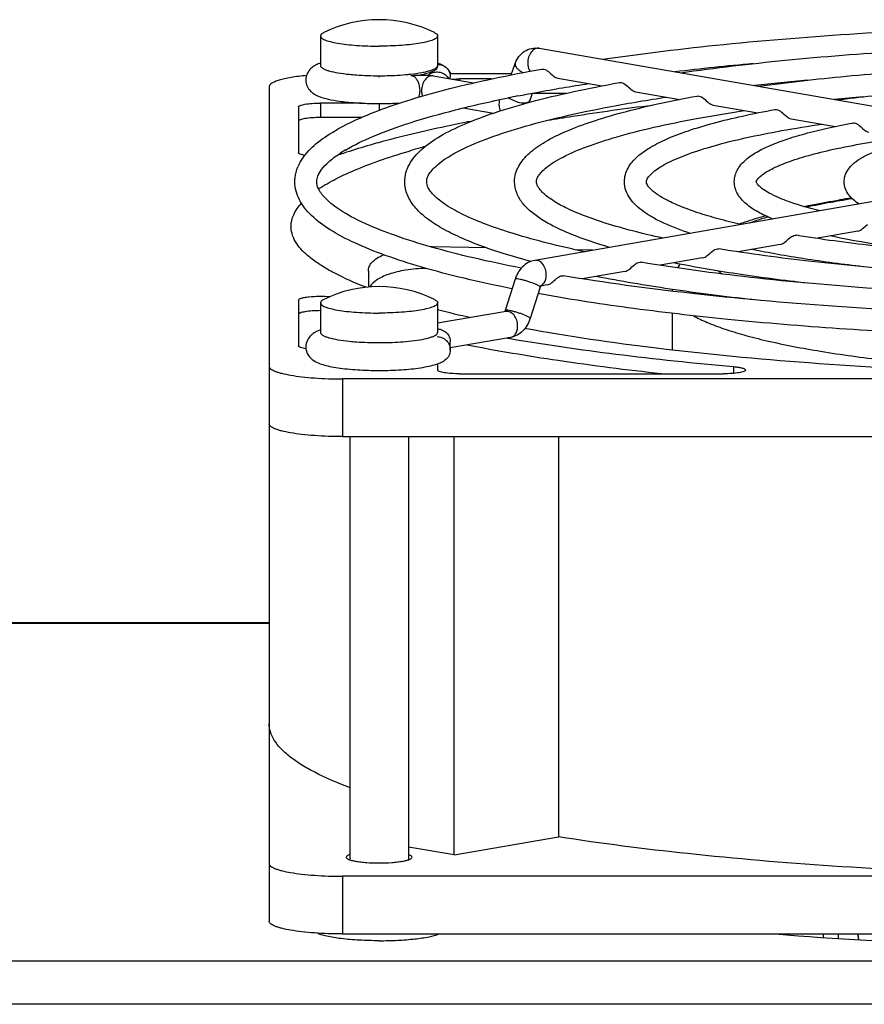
# Model space of a CAD drawing. Extents: x -1622 to 1181, y 8 to 1633.
# Tile 33 of 81: x -817 to -759, y 993 to 1060. Entities that reach past the tile are written whole.
import ezdxf

# ---------------------------------------------------------------- set-up
doc = ezdxf.new("R2010")
doc.units = 0
doc.header["$LTSCALE"] = 65.395
doc.layers.get('0').update_dxf_attribs({"linetype": 'CONTINUOUS'})
doc.layers.add('3_ALL_AXES', color=7, linetype='CONTINUOUS')

msp = doc.modelspace()

# ---------------------------------------------------------------- linework, layer by layer
at = {"color": 7, "linetype": 'CONTINUOUS'}
for p, q in [((-781.561, 1058.02), (-744.084, 1051.512)), ((-783.482, 1056.198), (-783.203, 1056.98)), ((-792.522, 1056.042), (-792.496, 1056.042)), ((-788.805, 1056.126), (-786.045, 1055.647)), ((-783.456, 1056.27), (-787.664, 1056.27)), ((-787.635, 1055.923), (-787.635, 1056.057)), ((-799.995, 1055.401), (-799.995, 1032.361)), ((-784.815, 1055.922), (-786.995, 1055.922)), ((-780.285, 1055.971), (-777.278, 1055.449)), ((-782.186, 1054.475), (-782.016, 1054.951)), ((-779.731, 1054.937), (-782.021, 1054.937)), ((-774.982, 1055.05), (-771.969, 1054.527)), ((-797.995, 1054.012), (-797.995, 1050.883)), ((-793.697, 1054.273), (-796.495, 1054.273)), ((-769.678, 1054.129), (-766.651, 1053.604)), ((-786.748, 1053.942), (-784.692, 1053.585)), ((-793.685, 1053.288), (-796.495, 1053.288)), ((-764.375, 1053.208), (-761.335, 1052.681)), ((-744.392, 1050.038), (-781.869, 1043.531)), ((-798.502, 1045.757), (-798.504, 1045.851)), ((-759.809, 1045.534), (-762.684, 1045.035)), ((-765.112, 1044.613), (-767.993, 1044.113)), ((-785.136, 1044.379), (-788.854, 1044.46)), ((-777.898, 1044.22), (-779.002, 1044.244)), ((-770.416, 1043.692), (-773.302, 1043.191)), ((-793.227, 1042.798), (-793.227, 1041.706)), ((-775.719, 1042.772), (-778.625, 1042.267)), ((-783.213, 1042.238), (-783.891, 1040.103)), ((-781.497, 1041.693), (-782.176, 1039.558)), ((-781.022, 1041.851), (-781.462, 1041.774)), ((-772.495, 1041.419), (-772.495, 1041.426)), ((-772.495, 1041.419), (-772.495, 1041.426)), ((-797.995, 1040.818), (-797.995, 1037.689)), ((-783.828, 1040.039), (-788.495, 1039.229)), ((-783.52, 1038.266), (-787.635, 1037.551)), ((-787.635, 1037.417), (-787.635, 1037.957)), ((-783.758, 1038.224), (-783.538, 1038.186)), ((-788.495, 1036.466), (-788.495, 1036.04)), ((-684.995, 1035.432), (-794.995, 1035.432)), ((-786.995, 1035.779), (-768.978, 1035.779)), ((-794.995, 1031.493), (-684.995, 1031.493)), ((-787.372, 1002.911), (-787.372, 1031.493)), ((-780.247, 1031.493), (-780.247, 1004.148)), ((-799.995, 1011.875), (-799.995, 998.385)), ((-787.372, 1002.911), (-780.247, 1004.148)), ((-787.372, 1002.911), (-790.495, 1003.454)), ((-684.995, 1001.456), (-794.995, 1001.456)), ((-794.995, 997.517), (-684.995, 997.517))]:
    msp.add_line(p, q, dxfattribs=at)
at = {"color": 9, "linetype": 'CONTINUOUS'}
for p, q in [((-788.495, 1056.838), (-788.495, 1056.838)), ((-790.499, 1056.236), (-790.471, 1056.239)), ((-786.995, 1055.922), (-786.995, 1055.812)), ((-796.495, 1054.273), (-796.495, 1053.288)), ((-792.495, 1054.242), (-792.495, 1053.77)), ((-788.854, 1044.46), (-788.854, 1044.425)), ((-788.495, 1038.605), (-788.495, 1038.605)), ((-768.294, 1036.271), (-768.294, 1035.808)), ((-794.995, 1035.432), (-794.995, 1031.493)), ((-799.995, 1018.713), (-866.342, 1018.713)), ((-794.995, 1001.456), (-794.995, 997.517)), ((-762.151, 997.269), (-762.151, 997.517)), ((-761.156, 997.517), (-761.156, 997.203)), ((-759.812, 997.517), (-759.77, 997.115)), ((-664.995, 995.664), (-863.995, 995.664)), ((-664.995, 992.709), (-863.995, 992.709))]:
    msp.add_line(p, q, dxfattribs=at)
at = {"color": 3, "linetype": 'CONTINUOUS'}
msp.add_line((-799.995, 1018.759), (-864.995, 1018.759), dxfattribs=at)
at = {"color": 6, "linetype": 'CONTINUOUS'}
msp.add_line((-759.759, 997.114), (-759.801, 997.517), dxfattribs=at)
at = {"color": 7, "linetype": 'CONTINUOUS'}
for centre, radius, start, end in [((-795.528, 1054.316), 2.861, 110.92055, 111.2922), ((-795.47, 1054.162), 3.026, 109.84068, 110.91347), ((-788.801, 1055.619), 1.396, 49.70679, 54.08444), ((-788.54, 1056.013), 0.895, 164.59449, 168.87604), ((-788.537, 1055.497), 0.906, 114.38525, 132.07631), ((-783.947, 1055.103), 1.87, 335.16236, 340.36245), ((-775.171, 999.263), 53.942, 105.23023, 106.24898), ((-781.86, 1011.464), 41.49, 108.05597, 108.6976), ((-749.059, 974.863), 73.783, 98.72217, 99.3647), ((-789.087, 1033.844), 10.619, 88.74362, 89.43052), ((-768.601, 1041.231), 3.932, 148.58426, 153.05895), ((-781.049, 1041.551), 0.47, 158.25421, 162.38323), ((-769.019, 1041.419), 3.477, 177.82834, 179.88476), ((-769.793, 1113.141), 75.332, 255.61365, 257.40081), ((-795.406, 1035.756), 3.21, 109.85745, 110.50472)]:
    msp.add_arc(centre, radius, start, end, dxfattribs=at)
at = {"color": 9, "linetype": 'CONTINUOUS'}
for centre, radius, start, end in [((-794.97, 1059.783), 3.438, 253.26885, 254.06731), ((-791.936, 1070.62), 14.455, 275.81805, 276.37174), ((-783.028, 1054.21), 1.282, 166.78413, 179.92976), ((-782.36, 1054.537), 0.184, 334.45088, 340.37769), ((-749.351, 979.137), 69.448, 98.97675, 99.6937), ((-781.639, 1042.199), 0.449, 285.63518, 295.12146), ((-794.976, 1041.527), 3.414, 253.26714, 253.962), ((-790.045, 1041.632), 3.523, 285.58108, 286.70608)]:
    msp.add_arc(centre, radius, start, end, dxfattribs=at)
at = {"color": 7, "linetype": 'CONTINUOUS'}
for points, knots in [([(-783.203, 1056.98), (-783.143, 1057.147), (-782.976, 1057.466), (-782.587, 1057.837), (-782.092, 1058.045), (-781.733, 1058.049), (-781.561, 1058.02)], [0, 0, 0, 0, 0.253073, 0.50266, 0.75135, 1, 1, 1, 1]), ([(-796.567, 1056.982), (-796.669, 1056.942), (-796.876, 1056.848), (-797.176, 1056.636), (-797.427, 1056.303), (-797.495, 1056.007), (-797.495, 1055.854)], [0, 0, 0, 0, 0.210901, 0.437734, 0.703841, 1, 1, 1, 1]), ([(-788.495, 1056.838), (-788.496, 1056.739), (-788.575, 1056.593), (-788.736, 1056.481), (-788.939, 1056.383), (-789.257, 1056.277), (-789.534, 1056.218), (-789.69, 1056.19)], [0, 0, 0, 0, 0.204895, 0.303174, 0.410404, 0.670724, 1, 1, 1, 1]), ([(-788.491, 1056.924), (-788.448, 1056.923), (-788.277, 1056.907), (-788.112, 1056.84), (-788.007, 1056.767)], [0, 0, 0, 0, 0.252329, 1, 1, 1, 1]), ([(-788.007, 1056.767), (-788.044, 1056.793), (-788.193, 1056.886), (-788.355, 1056.957), (-788.478, 1057.002)], [0, 0, 0, 0, 0.253894, 1, 1, 1, 1]), ([(-788.007, 1056.767), (-787.894, 1056.689), (-787.703, 1056.475), (-787.635, 1056.195), (-787.635, 1056.057)], [0, 0, 0, 0, 0.499295, 1, 1, 1, 1]), ([(-797.447, 1056.158), (-797.8, 1056.124), (-798.3, 1056.062), (-798.921, 1055.943), (-799.29, 1055.851), (-799.589, 1055.749), (-799.833, 1055.637), (-799.995, 1055.497), (-799.995, 1055.401)], [0, 0, 0, 0, 0.389039, 0.552925, 0.692939, 0.807312, 0.895322, 1, 1, 1, 1]), ([(-790.324, 1056.155), (-790.067, 1056.185), (-789.558, 1056.202), (-789.05, 1056.169), (-788.805, 1056.126)], [0, 0, 0, 0, 0.511248, 1, 1, 1, 1]), ([(-788.911, 1056.322), (-788.809, 1056.368), (-788.586, 1056.423), (-788.247, 1056.379), (-787.947, 1056.216), (-787.8, 1056.041), (-787.746, 1055.944)], [0, 0, 0, 0, 0.250636, 0.501436, 0.751413, 1, 1, 1, 1]), ([(-787.583, 1056.27), (-787.602, 1056.313), (-787.683, 1056.468), (-787.801, 1056.602), (-787.898, 1056.684)], [0, 0, 0, 0, 0.269729, 1, 1, 1, 1]), ([(-781.386, 1056.596), (-781.352, 1056.603), (-781.184, 1056.603), (-781.034, 1056.507), (-780.934, 1056.426)], [0, 0, 0, 0, 0.213442, 1, 1, 1, 1]), ([(-780.934, 1056.426), (-780.82, 1056.334), (-780.64, 1056.142), (-780.403, 1055.992), (-780.285, 1055.971)], [0, 0, 0, 0, 0.550937, 1, 1, 1, 1]), ([(-797.495, 1055.854), (-797.495, 1055.707), (-797.433, 1055.423), (-797.198, 1055.095), (-796.914, 1054.881), (-796.513, 1054.688), (-795.933, 1054.526), (-795.132, 1054.389), (-794.198, 1054.295), (-793.167, 1054.243), (-792.097, 1054.237), (-791.377, 1054.264), (-791.022, 1054.287)], [0, 0, 0, 0, 0.061774, 0.11778, 0.165723, 0.20968, 0.303766, 0.417393, 0.550707, 0.697842, 0.850603, 1, 1, 1, 1]), ([(-787.531, 1055.905), (-787.487, 1055.908), (-787.309, 1055.918), (-787.131, 1055.922), (-786.995, 1055.922)], [0, 0, 0, 0, 0.242921, 1, 1, 1, 1]), ([(-776.082, 1055.675), (-776.048, 1055.682), (-775.88, 1055.683), (-775.731, 1055.586), (-775.63, 1055.505)], [0, 0, 0, 0, 0.213425, 1, 1, 1, 1]), ([(-775.63, 1055.505), (-775.516, 1055.413), (-775.336, 1055.221), (-775.099, 1055.071), (-774.982, 1055.05)], [0, 0, 0, 0, 0.551086, 1, 1, 1, 1]), ([(-770.779, 1054.754), (-770.744, 1054.76), (-770.576, 1054.762), (-770.426, 1054.665), (-770.326, 1054.584)], [0, 0, 0, 0, 0.213398, 1, 1, 1, 1]), ([(-797.995, 1054.012), (-797.995, 1054.032), (-797.959, 1054.078), (-797.81, 1054.146), (-797.505, 1054.213), (-797.042, 1054.261), (-796.687, 1054.273), (-796.495, 1054.273)], [0, 0, 0, 0, 0.037515, 0.100697, 0.31646, 0.631079, 1, 1, 1, 1]), ([(-780.991, 1053.1), (-780.427, 1053.196), (-778.055, 1053.584), (-775.672, 1053.913), (-773.854, 1054.137)], [0, 0, 0, 0, 0.237959, 1, 1, 1, 1]), ([(-770.326, 1054.584), (-770.212, 1054.492), (-770.032, 1054.3), (-769.796, 1054.15), (-769.678, 1054.129)], [0, 0, 0, 0, 0.551289, 1, 1, 1, 1]), ([(-765.474, 1053.833), (-765.44, 1053.839), (-765.272, 1053.841), (-765.122, 1053.744), (-765.021, 1053.663)], [0, 0, 0, 0, 0.213364, 1, 1, 1, 1]), ([(-765.021, 1053.663), (-764.907, 1053.571), (-764.728, 1053.379), (-764.492, 1053.229), (-764.375, 1053.208)], [0, 0, 0, 0, 0.551581, 1, 1, 1, 1]), ([(-796.495, 1053.288), (-796.687, 1053.288), (-797.042, 1053.276), (-797.505, 1053.228), (-797.81, 1053.161), (-797.959, 1053.094), (-797.995, 1053.047), (-797.995, 1053.027)], [0, 0, 0, 0, 0.368921, 0.68354, 0.899303, 0.962485, 1, 1, 1, 1]), ([(-786.218, 1053.026), (-786.79, 1052.915), (-788.911, 1052.486), (-791.018, 1051.987), (-792.541, 1051.565)], [0, 0, 0, 0, 0.269365, 1, 1, 1, 1]), ([(-760.17, 1052.912), (-760.135, 1052.918), (-759.967, 1052.92), (-759.817, 1052.823), (-759.716, 1052.742)], [0, 0, 0, 0, 0.213145, 1, 1, 1, 1]), ([(-759.716, 1052.742), (-759.602, 1052.65), (-759.424, 1052.458), (-759.188, 1052.308), (-759.071, 1052.287)], [0, 0, 0, 0, 0.552039, 1, 1, 1, 1]), ([(-792.541, 1051.565), (-792.731, 1051.512), (-793.461, 1051.306), (-794.186, 1051.085), (-794.72, 1050.911)], [0, 0, 0, 0, 0.260118, 1, 1, 1, 1]), ([(-797.569, 1050.702), (-797.676, 1050.721), (-797.816, 1050.752), (-797.96, 1050.818), (-797.995, 1050.864), (-797.995, 1050.883)], [0, 0, 0, 0, 0.680926, 0.880569, 1, 1, 1, 1]), ([(-796.62, 1048.408), (-796.241, 1048.661), (-795.378, 1049.153), (-793.914, 1049.817), (-792.183, 1050.463), (-790.932, 1050.855), (-790.264, 1051.049)], [0, 0, 0, 0, 0.197983, 0.43049, 0.697932, 1, 1, 1, 1]), ([(-795.161, 1050.765), (-795.172, 1050.761), (-795.223, 1050.745), (-795.275, 1050.732), (-795.315, 1050.723)], [0, 0, 0, 0, 0.224285, 1, 1, 1, 1]), ([(-798.504, 1045.851), (-798.504, 1046.123), (-798.356, 1046.719), (-797.999, 1047.205), (-797.783, 1047.441)], [0, 0, 0, 0, 0.46012, 1, 1, 1, 1]), ([(-763.507, 1047.211), (-763.312, 1047.251), (-762.5, 1047.415), (-761.685, 1047.56), (-761.065, 1047.663)], [0, 0, 0, 0, 0.240368, 1, 1, 1, 1]), ([(-767.921, 1046.014), (-767.781, 1046.064), (-767.191, 1046.271), (-766.593, 1046.453), (-766.134, 1046.581)], [0, 0, 0, 0, 0.237942, 1, 1, 1, 1]), ([(-759.809, 1045.534), (-759.69, 1045.555), (-759.45, 1045.704), (-759.267, 1045.896), (-759.153, 1045.988)], [0, 0, 0, 0, 0.452187, 1, 1, 1, 1]), ([(-793.377, 1041.691), (-794.12, 1041.979), (-795.162, 1042.429), (-796.403, 1043.135), (-797.13, 1043.641), (-797.709, 1044.154), (-798.138, 1044.676), (-798.414, 1045.208), (-798.492, 1045.579), (-798.502, 1045.757)], [0, 0, 0, 0, 0.350171, 0.497373, 0.626602, 0.738946, 0.836307, 0.921777, 1, 1, 1, 1]), ([(-764.458, 1045.067), (-764.42, 1045.097), (-764.291, 1045.194), (-764.119, 1045.26), (-764.004, 1045.241)], [0, 0, 0, 0, 0.293995, 1, 1, 1, 1]), ([(-765.112, 1044.613), (-764.993, 1044.634), (-764.755, 1044.783), (-764.572, 1044.975), (-764.458, 1045.067)], [0, 0, 0, 0, 0.451785, 1, 1, 1, 1]), ([(-793.227, 1042.798), (-793.227, 1042.903), (-793.178, 1043.127), (-792.963, 1043.43), (-792.622, 1043.702), (-792.341, 1043.848), (-792.182, 1043.918)], [0, 0, 0, 0, 0.194792, 0.413069, 0.677309, 1, 1, 1, 1]), ([(-770.416, 1043.692), (-770.297, 1043.713), (-770.059, 1043.862), (-769.876, 1044.054), (-769.762, 1044.146)], [0, 0, 0, 0, 0.451522, 1, 1, 1, 1]), ([(-769.762, 1044.146), (-769.725, 1044.176), (-769.595, 1044.273), (-769.423, 1044.339), (-769.309, 1044.32)], [0, 0, 0, 0, 0.294089, 1, 1, 1, 1]), ([(-781.869, 1043.531), (-782.026, 1043.503), (-782.334, 1043.394), (-782.857, 1042.999), (-783.113, 1042.552), (-783.213, 1042.238)], [0, 0, 0, 0, 0.245394, 0.493171, 1, 1, 1, 1]), ([(-775.066, 1043.224), (-775.029, 1043.255), (-774.899, 1043.352), (-774.727, 1043.418), (-774.612, 1043.399)], [0, 0, 0, 0, 0.294158, 1, 1, 1, 1]), ([(-789.274, 1042.984), (-789.746, 1042.976), (-790.615, 1042.903), (-791.626, 1042.67), (-792.277, 1042.408), (-792.732, 1042.155), (-793.012, 1041.905), (-793.119, 1041.715)], [0, 0, 0, 0, 0.339884, 0.62467, 0.74225, 0.843088, 1, 1, 1, 1]), ([(-775.719, 1042.772), (-775.6, 1042.792), (-775.362, 1042.941), (-775.18, 1043.133), (-775.066, 1043.224)], [0, 0, 0, 0, 0.451337, 1, 1, 1, 1]), ([(-781.022, 1041.851), (-780.904, 1041.871), (-780.666, 1042.02), (-780.484, 1042.212), (-780.37, 1042.303)], [0, 0, 0, 0, 0.451199, 1, 1, 1, 1]), ([(-780.37, 1042.303), (-780.333, 1042.334), (-780.203, 1042.431), (-780.031, 1042.497), (-779.916, 1042.478)], [0, 0, 0, 0, 0.294211, 1, 1, 1, 1]), ([(-781.441, 1041.805), (-781.438, 1041.808), (-781.46, 1041.783), (-781.465, 1041.768), (-781.48, 1041.74), (-781.486, 1041.725)], [0, 0, 0, 0, 0.136441, 0.479405, 1, 1, 1, 1]), ([(-797.995, 1040.818), (-797.995, 1040.845), (-797.951, 1040.885), (-797.884, 1040.918), (-797.762, 1040.961), (-797.563, 1041.004), (-797.152, 1041.06), (-796.569, 1041.087), (-796.084, 1041.073), (-795.839, 1041.052)], [0, 0, 0, 0, 0.036509, 0.066674, 0.105749, 0.209621, 0.343323, 0.667303, 1, 1, 1, 1]), ([(-796.495, 1040.094), (-796.687, 1040.094), (-797.042, 1040.082), (-797.505, 1040.034), (-797.81, 1039.967), (-797.959, 1039.899), (-797.995, 1039.853), (-797.995, 1039.833)], [0, 0, 0, 0, 0.368893, 0.683536, 0.899305, 0.962483, 1, 1, 1, 1]), ([(-783.891, 1040.103), (-783.894, 1040.095), (-783.904, 1040.067), (-783.916, 1040.04), (-783.927, 1040.022)], [0, 0, 0, 0, 0.291029, 1, 1, 1, 1]), ([(-782.176, 1039.558), (-782.275, 1039.245), (-782.531, 1038.797), (-783.055, 1038.402), (-783.363, 1038.293), (-783.52, 1038.266)], [0, 0, 0, 0, 0.506843, 0.7546, 1, 1, 1, 1]), ([(-796.53, 1038.763), (-796.636, 1038.724), (-796.849, 1038.63), (-797.16, 1038.418), (-797.423, 1038.081), (-797.495, 1037.778), (-797.495, 1037.62)], [0, 0, 0, 0, 0.211899, 0.437623, 0.70301, 1, 1, 1, 1]), ([(-788.495, 1038.843), (-788.382, 1038.838), (-788.155, 1038.784), (-787.87, 1038.586), (-787.68, 1038.296), (-787.635, 1038.069), (-787.635, 1037.957)], [0, 0, 0, 0, 0.251754, 0.502456, 0.751694, 1, 1, 1, 1]), ([(-739.995, 1035.691), (-743.939, 1035.691), (-751.67, 1035.825), (-762.864, 1036.425), (-773.118, 1037.394), (-779.566, 1038.329), (-782.549, 1038.878)], [0, 0, 0, 0, 0.276952, 0.542819, 0.787022, 1, 1, 1, 1]), ([(-788.535, 1038.323), (-788.418, 1038.32), (-788.182, 1038.269), (-787.884, 1038.067), (-787.683, 1037.769), (-787.635, 1037.533), (-787.635, 1037.417)], [0, 0, 0, 0, 0.250163, 0.501273, 0.751601, 1, 1, 1, 1]), ([(-783.538, 1038.186), (-781.147, 1037.777), (-776.075, 1037.045), (-770.979, 1036.511), (-768.294, 1036.271)], [0, 0, 0, 0, 0.473651, 1, 1, 1, 1]), ([(-797.486, 1037.494), (-797.614, 1037.513), (-797.78, 1037.546), (-797.951, 1037.617), (-797.995, 1037.668), (-797.995, 1037.689)], [0, 0, 0, 0, 0.685827, 0.885632, 1, 1, 1, 1]), ([(-797.495, 1037.62), (-797.495, 1037.419), (-797.377, 1037.039), (-796.986, 1036.678), (-796.556, 1036.476), (-796.095, 1036.337), (-795.571, 1036.229), (-794.735, 1036.107), (-793.563, 1036.017), (-792.099, 1035.997), (-790.679, 1036.063), (-789.595, 1036.19), (-788.859, 1036.347), (-788.543, 1036.444), (-788.401, 1036.501)], [0, 0, 0, 0, 0.061625, 0.113538, 0.158609, 0.206111, 0.260353, 0.32215, 0.464505, 0.619633, 0.769962, 0.899268, 0.952966, 1, 1, 1, 1]), ([(-787.635, 1037.417), (-787.635, 1037.279), (-787.703, 1036.999), (-787.894, 1036.785), (-788.007, 1036.707)], [0, 0, 0, 0, 0.500705, 1, 1, 1, 1]), ([(-773.228, 1035.777), (-775.58, 1036.036), (-780.021, 1036.598), (-784.437, 1037.339), (-786.507, 1037.747)], [0, 0, 0, 0, 0.528681, 1, 1, 1, 1]), ([(-788.401, 1036.501), (-788.298, 1036.542), (-788.163, 1036.605), (-788.038, 1036.685), (-788.007, 1036.707)], [0, 0, 0, 0, 0.74584, 1, 1, 1, 1]), ([(-799.995, 1036.3), (-799.995, 1036.235), (-799.916, 1036.131), (-799.771, 1036.039), (-799.604, 1035.959), (-799.393, 1035.884), (-799.034, 1035.782), (-798.489, 1035.672), (-797.74, 1035.568), (-796.562, 1035.461), (-795.634, 1035.432), (-794.995, 1035.432)], [0, 0, 0, 0, 0.037498, 0.065434, 0.100814, 0.143847, 0.194419, 0.316804, 0.464173, 0.631343, 1, 1, 1, 1]), ([(-786.995, 1035.779), (-787.187, 1035.779), (-787.542, 1035.791), (-788.005, 1035.839), (-788.31, 1035.906), (-788.459, 1035.973), (-788.495, 1036.02), (-788.495, 1036.04)], [0, 0, 0, 0, 0.368921, 0.68354, 0.899303, 0.962485, 1, 1, 1, 1]), ([(-767.478, 1036.04), (-767.478, 1036.02), (-767.515, 1035.973), (-767.663, 1035.906), (-767.968, 1035.839), (-768.431, 1035.791), (-768.787, 1035.779), (-768.978, 1035.779)], [0, 0, 0, 0, 0.03752, 0.100686, 0.316461, 0.631087, 1, 1, 1, 1]), ([(-768.294, 1036.271), (-768.181, 1036.261), (-767.981, 1036.238), (-767.751, 1036.194), (-767.609, 1036.148), (-767.531, 1036.113), (-767.478, 1036.07), (-767.478, 1036.04)], [0, 0, 0, 0, 0.388626, 0.693407, 0.808298, 0.896524, 1, 1, 1, 1]), ([(-794.995, 1031.493), (-795.634, 1031.493), (-796.562, 1031.522), (-797.74, 1031.629), (-798.489, 1031.732), (-799.034, 1031.842), (-799.393, 1031.945), (-799.604, 1032.02), (-799.771, 1032.1), (-799.916, 1032.192), (-799.995, 1032.296), (-799.995, 1032.361)], [0, 0, 0, 0, 0.368657, 0.535827, 0.683196, 0.805581, 0.856153, 0.899186, 0.934566, 0.962502, 1, 1, 1, 1]), ([(-794.509, 1007.522), (-795.319, 1007.828), (-796.454, 1008.308), (-797.801, 1009.064), (-798.585, 1009.606), (-799.203, 1010.156), (-799.653, 1010.716), (-799.931, 1011.288), (-799.995, 1011.686), (-799.995, 1011.875)], [0, 0, 0, 0, 0.353893, 0.50178, 0.630919, 0.742492, 0.838584, 0.92267, 1, 1, 1, 1]), ([(-739.995, 1001.456), (-743.652, 1001.456), (-750.847, 1001.569), (-761.333, 1002.076), (-771.103, 1002.899), (-777.321, 1003.689), (-780.247, 1004.148)], [0, 0, 0, 0, 0.27169, 0.534506, 0.779904, 1, 1, 1, 1]), ([(-799.995, 1002.324), (-799.995, 1002.259), (-799.916, 1002.156), (-799.771, 1002.063), (-799.604, 1001.983), (-799.393, 1001.908), (-799.034, 1001.806), (-798.489, 1001.696), (-797.74, 1001.592), (-796.562, 1001.485), (-795.634, 1001.456), (-794.995, 1001.456)], [0, 0, 0, 0, 0.037498, 0.065434, 0.100814, 0.143847, 0.194419, 0.316804, 0.464173, 0.631343, 1, 1, 1, 1]), ([(-794.995, 997.517), (-795.634, 997.517), (-796.562, 997.546), (-797.74, 997.653), (-798.489, 997.757), (-799.034, 997.866), (-799.393, 997.969), (-799.604, 998.044), (-799.771, 998.124), (-799.916, 998.216), (-799.995, 998.32), (-799.995, 998.385)], [0, 0, 0, 0, 0.368657, 0.535827, 0.683196, 0.805581, 0.856153, 0.899186, 0.934566, 0.962502, 1, 1, 1, 1])]:
    msp.add_open_spline(points, degree=3, knots=knots, dxfattribs=at)
at = {"color": 9, "linetype": 'CONTINUOUS'}
for points, knots in [([(-781.561, 1058.02), (-781.656, 1058.036), (-781.876, 1057.996), (-782.135, 1057.763), (-782.308, 1057.423), (-782.351, 1057.157), (-782.351, 1057.022)], [0, 0, 0, 0, 0.204376, 0.441676, 0.714084, 1, 1, 1, 1]), ([(-796.495, 1056.838), (-796.495, 1056.763), (-796.368, 1056.652), (-796.177, 1056.563), (-796.038, 1056.515), (-795.959, 1056.491)], [0, 0, 0, 0, 0.341884, 0.628246, 1, 1, 1, 1]), ([(-790.332, 1056.254), (-790.076, 1056.283), (-789.714, 1056.332), (-789.266, 1056.426), (-789, 1056.497), (-788.786, 1056.575), (-788.61, 1056.661), (-788.496, 1056.767), (-788.495, 1056.838)], [0, 0, 0, 0, 0.389319, 0.552432, 0.691569, 0.805243, 0.893098, 1, 1, 1, 1]), ([(-783.203, 1056.98), (-783.213, 1056.95), (-783.22, 1056.859), (-783.143, 1056.707), (-783.049, 1056.614), (-782.991, 1056.566)], [0, 0, 0, 0, 0.190929, 0.540028, 1, 1, 1, 1]), ([(-782.351, 1057.022), (-782.351, 1056.968), (-782.338, 1056.766), (-782.269, 1056.564), (-782.179, 1056.447)], [0, 0, 0, 0, 0.270467, 1, 1, 1, 1]), ([(-795.913, 1056.478), (-795.713, 1056.42), (-795.25, 1056.326), (-794.782, 1056.266), (-794.52, 1056.239)], [0, 0, 0, 0, 0.442527, 1, 1, 1, 1]), ([(-794.52, 1056.239), (-794.362, 1056.223), (-793.689, 1056.165), (-793.013, 1056.144), (-792.495, 1056.144)], [0, 0, 0, 0, 0.234717, 1, 1, 1, 1]), ([(-792.495, 1056.144), (-792.322, 1056.144), (-791.655, 1056.151), (-790.989, 1056.187), (-790.499, 1056.236)], [0, 0, 0, 0, 0.260453, 1, 1, 1, 1]), ([(-790.324, 1056.155), (-790.288, 1056.159), (-790.208, 1056.152), (-790.072, 1056.082), (-789.934, 1055.931), (-789.772, 1055.614), (-789.722, 1055.327), (-789.722, 1055.131)], [0, 0, 0, 0, 0.085349, 0.179496, 0.347217, 0.548044, 1, 1, 1, 1]), ([(-788.805, 1056.126), (-788.9, 1056.143), (-789.121, 1056.103), (-789.38, 1055.87), (-789.553, 1055.529), (-789.596, 1055.264), (-789.596, 1055.129)], [0, 0, 0, 0, 0.204376, 0.441676, 0.714084, 1, 1, 1, 1]), ([(-782.991, 1056.566), (-782.968, 1056.547), (-782.862, 1056.467), (-782.745, 1056.401), (-782.653, 1056.359)], [0, 0, 0, 0, 0.232649, 1, 1, 1, 1]), ([(-789.722, 1055.131), (-789.722, 1055.089), (-789.728, 1054.932), (-789.759, 1054.775), (-789.803, 1054.669)], [0, 0, 0, 0, 0.267606, 1, 1, 1, 1]), ([(-789.596, 1055.129), (-789.596, 1055.095), (-789.59, 1054.966), (-789.564, 1054.838), (-789.53, 1054.748)], [0, 0, 0, 0, 0.259336, 1, 1, 1, 1]), ([(-784.31, 1054.211), (-784.31, 1054.168), (-784.302, 1054.007), (-784.259, 1053.846), (-784.204, 1053.74)], [0, 0, 0, 0, 0.263744, 1, 1, 1, 1]), ([(-783.63, 1054.636), (-783.51, 1054.545), (-783.235, 1054.4), (-782.87, 1054.3), (-782.584, 1054.284), (-782.377, 1054.306), (-782.229, 1054.382), (-782.193, 1054.457)], [0, 0, 0, 0, 0.291072, 0.591534, 0.724992, 0.838549, 1, 1, 1, 1]), ([(-761.045, 1047.593), (-761.243, 1047.559), (-762.005, 1047.425), (-762.763, 1047.277), (-763.322, 1047.157)], [0, 0, 0, 0, 0.260853, 1, 1, 1, 1]), ([(-765.944, 1046.495), (-766.054, 1046.463), (-766.469, 1046.335), (-766.881, 1046.196), (-767.18, 1046.084)], [0, 0, 0, 0, 0.263942, 1, 1, 1, 1]), ([(-781.078, 1042.533), (-781.078, 1042.668), (-781.121, 1042.934), (-781.294, 1043.274), (-781.553, 1043.507), (-781.774, 1043.547), (-781.869, 1043.531)], [0, 0, 0, 0, 0.285916, 0.558324, 0.795624, 1, 1, 1, 1]), ([(-769.354, 1042.809), (-769.332, 1042.791), (-769.24, 1042.717), (-769.144, 1042.648), (-769.07, 1042.597)], [0, 0, 0, 0, 0.239571, 1, 1, 1, 1]), ([(-781.719, 1041.855), (-781.858, 1041.922), (-782.084, 1042.009), (-782.396, 1042.11), (-782.637, 1042.178), (-782.851, 1042.229), (-783.03, 1042.258), (-783.135, 1042.267), (-783.207, 1042.255), (-783.213, 1042.238)], [0, 0, 0, 0, 0.295532, 0.464658, 0.629175, 0.775148, 0.890412, 0.966003, 1, 1, 1, 1]), ([(-781.341, 1041.862), (-781.299, 1041.897), (-781.135, 1042.083), (-781.078, 1042.343), (-781.078, 1042.533)], [0, 0, 0, 0, 0.223937, 1, 1, 1, 1]), ([(-781.497, 1041.693), (-781.494, 1041.702), (-781.51, 1041.732), (-781.583, 1041.786), (-781.659, 1041.827), (-781.719, 1041.855)], [0, 0, 0, 0, 0.104666, 0.301848, 1, 1, 1, 1]), ([(-783.89, 1040.107), (-783.89, 1040.106), (-783.891, 1040.105), (-783.891, 1040.104), (-783.891, 1040.103)], [0, 0, 0, 0, 0.503098, 1, 1, 1, 1]), ([(-782.397, 1039.72), (-782.534, 1039.786), (-782.757, 1039.871), (-783.065, 1039.972), (-783.303, 1040.04), (-783.518, 1040.091), (-783.692, 1040.121), (-783.807, 1040.131), (-783.867, 1040.123), (-783.886, 1040.113), (-783.89, 1040.107)], [0, 0, 0, 0, 0.291456, 0.458452, 0.621517, 0.767193, 0.883641, 0.961948, 0.985551, 1, 1, 1, 1]), ([(-783.037, 1039.042), (-783.037, 1039.177), (-783.08, 1039.442), (-783.253, 1039.782), (-783.512, 1040.016), (-783.733, 1040.055), (-783.828, 1040.039)], [0, 0, 0, 0, 0.285916, 0.558324, 0.795624, 1, 1, 1, 1]), ([(-782.176, 1039.558), (-782.173, 1039.567), (-782.189, 1039.597), (-782.262, 1039.651), (-782.338, 1039.692), (-782.397, 1039.72)], [0, 0, 0, 0, 0.104666, 0.301848, 1, 1, 1, 1]), ([(-771.032, 1039.745), (-770.731, 1039.576), (-770.047, 1039.253), (-768.895, 1038.823), (-767.536, 1038.41), (-765.348, 1037.859), (-762.168, 1037.257), (-759.494, 1036.894), (-758.051, 1036.727)], [0, 0, 0, 0, 0.077327, 0.169144, 0.275315, 0.395408, 0.674619, 1, 1, 1, 1]), ([(-796.495, 1038.605), (-796.495, 1038.53), (-796.368, 1038.419), (-796.177, 1038.33), (-796.038, 1038.281), (-795.959, 1038.258)], [0, 0, 0, 0, 0.341884, 0.628246, 1, 1, 1, 1]), ([(-789.032, 1038.258), (-788.954, 1038.281), (-788.815, 1038.33), (-788.623, 1038.419), (-788.496, 1038.53), (-788.495, 1038.605)], [0, 0, 0, 0, 0.371661, 0.658028, 1, 1, 1, 1]), ([(-783.52, 1038.266), (-783.451, 1038.278), (-783.311, 1038.34), (-783.155, 1038.521), (-783.058, 1038.764), (-783.037, 1038.947), (-783.037, 1039.042)], [0, 0, 0, 0, 0.213071, 0.447159, 0.710954, 1, 1, 1, 1]), ([(-795.92, 1038.246), (-795.718, 1038.188), (-795.253, 1038.093), (-794.783, 1038.033), (-794.52, 1038.006)], [0, 0, 0, 0, 0.442009, 1, 1, 1, 1]), ([(-794.52, 1038.006), (-794.362, 1037.99), (-793.689, 1037.932), (-793.013, 1037.911), (-792.495, 1037.911)], [0, 0, 0, 0, 0.234717, 1, 1, 1, 1]), ([(-792.495, 1037.911), (-792.319, 1037.911), (-791.643, 1037.919), (-790.968, 1037.956), (-790.471, 1038.006)], [0, 0, 0, 0, 0.260802, 1, 1, 1, 1]), ([(-790.471, 1038.006), (-790.214, 1038.032), (-789.753, 1038.091), (-789.297, 1038.183), (-789.099, 1038.238)], [0, 0, 0, 0, 0.555734, 1, 1, 1, 1])]:
    msp.add_open_spline(points, degree=3, knots=knots, dxfattribs=at)
msp.add_open_spline([(-781.448, 1041.793), (-781.41, 1041.811), (-781.373, 1041.834), (-781.341, 1041.862)], degree=3, dxfattribs=at)
at = {"layer": '3_ALL_AXES', "color": 7, "linetype": 'CONTINUOUS'}
for p, q in [((-796.495, 1058.857), (-796.495, 1056.838)), ((-788.495, 1058.857), (-788.495, 1056.838)), ((-783.035, 1054.76), (-782.859, 1054.795)), ((-796.495, 1040.624), (-796.495, 1038.605)), ((-788.495, 1040.624), (-788.495, 1038.605)), ((-772.495, 1039.915), (-772.495, 1037.405)), ((-799.995, 1032.361), (-799.995, 1011.875)), ((-794.495, 1031.493), (-794.495, 1002.58)), ((-790.495, 1031.493), (-790.495, 1002.58))]:
    msp.add_line(p, q, dxfattribs=at)
for centre, radius, start, end in [((-792.495, 1051.471), 8.5, 63.6327, 116.3673), ((-748.05, 851.209), 206.628, 95.25356, 96.73604), ((-746.385, 870.985), 185.619, 95.2115, 96.33733), ((-764.165, 959.215), 97.391, 101.17173, 101.55713), ((-744.736, 890.623), 164.747, 95.12482, 95.81292), ((-790.367, 1043.507), 8.759, 123.01829, 123.49232), ((-789.845, 1042.698), 9.722, 120.56068, 122.99911), ((-795.228, 1048.737), 3.046, 153.56928, 157.29347), ((-792.495, 1033.238), 8.5, 63.6327, 116.3673)]:
    msp.add_arc(centre, radius, start, end, dxfattribs=at)
for points, knots in [([(-777.237, 1057.269), (-774.49, 1057.673), (-768.692, 1058.367), (-759.626, 1059.094), (-749.963, 1059.539), (-739.995, 1059.689), (-730.028, 1059.539), (-720.364, 1059.094), (-711.299, 1058.367), (-705.501, 1057.673), (-702.754, 1057.269)], [0, 0, 0, 0, 0.111516, 0.234447, 0.365226, 0.5, 0.634774, 0.765553, 0.888484, 1, 1, 1, 1]), ([(-796.27, 1059.087), (-796.304, 1059.07), (-796.364, 1059.037), (-796.451, 1058.97), (-796.495, 1058.9), (-796.495, 1058.857)], [0, 0, 0, 0, 0.338592, 0.61116, 1, 1, 1, 1]), ([(-796.495, 1058.857), (-796.495, 1058.805), (-796.431, 1058.722), (-796.316, 1058.648), (-796.118, 1058.555), (-795.784, 1058.455), (-795.291, 1058.354), (-794.691, 1058.271), (-793.749, 1058.186), (-793.006, 1058.163), (-792.495, 1058.163)], [0, 0, 0, 0, 0.037494, 0.06544, 0.100811, 0.194372, 0.316766, 0.46414, 0.631279, 1, 1, 1, 1]), ([(-788.495, 1058.857), (-788.495, 1058.805), (-788.559, 1058.722), (-788.675, 1058.648), (-788.873, 1058.555), (-789.207, 1058.455), (-789.7, 1058.354), (-790.3, 1058.271), (-791.242, 1058.186), (-791.985, 1058.163), (-792.495, 1058.163)], [0, 0, 0, 0, 0.037494, 0.06544, 0.100811, 0.194372, 0.316766, 0.46414, 0.631279, 1, 1, 1, 1]), ([(-788.72, 1059.087), (-788.687, 1059.07), (-788.627, 1059.037), (-788.539, 1058.97), (-788.495, 1058.9), (-788.495, 1058.857)], [0, 0, 0, 0, 0.338592, 0.61116, 1, 1, 1, 1]), ([(-771.912, 1056.345), (-769.546, 1056.683), (-764.564, 1057.267), (-756.787, 1057.878), (-748.516, 1058.252), (-739.995, 1058.378), (-731.475, 1058.252), (-723.204, 1057.878), (-715.427, 1057.267), (-710.444, 1056.683), (-708.079, 1056.345)], [0, 0, 0, 0, 0.112021, 0.235033, 0.365596, 0.5, 0.634404, 0.764967, 0.887979, 1, 1, 1, 1]), ([(-766.58, 1055.419), (-764.597, 1055.693), (-760.433, 1056.167), (-751.573, 1056.843), (-739.995, 1057.164), (-728.417, 1056.843), (-719.558, 1056.167), (-715.394, 1055.693), (-713.41, 1055.419)], [0, 0, 0, 0, 0.112691, 0.235817, 0.5, 0.764183, 0.887309, 1, 1, 1, 1]), ([(-797.956, 1050.093), (-797.764, 1050.478), (-797.181, 1051.221), (-795.977, 1052.147), (-794.416, 1053), (-792.495, 1053.809), (-790.211, 1054.577), (-787.573, 1055.306), (-784.595, 1055.992), (-782.491, 1056.399), (-781.386, 1056.596)], [0, 0, 0, 0, 0.070922, 0.15262, 0.249386, 0.363595, 0.495991, 0.646579, 0.814859, 1, 1, 1, 1]), ([(-790.745, 1048.904), (-790.745, 1049.111), (-790.688, 1049.526), (-790.442, 1050.107), (-790.069, 1050.64), (-789.397, 1051.323), (-788.264, 1052.096), (-786.577, 1052.912), (-784.498, 1053.682), (-782.028, 1054.406), (-779.183, 1055.085), (-777.155, 1055.483), (-776.082, 1055.675)], [0, 0, 0, 0, 0.036681, 0.07305, 0.110819, 0.151115, 0.242135, 0.351773, 0.482299, 0.63421, 0.807107, 1, 1, 1, 1]), ([(-782.859, 1054.795), (-782.488, 1054.868), (-780.936, 1055.162), (-779.379, 1055.424), (-778.193, 1055.608)], [0, 0, 0, 0, 0.239501, 1, 1, 1, 1]), ([(-761.236, 1054.491), (-759.638, 1054.701), (-756.294, 1055.065), (-749.216, 1055.584), (-739.995, 1055.831), (-730.775, 1055.584), (-723.697, 1055.065), (-720.353, 1054.701), (-718.755, 1054.491)], [0, 0, 0, 0, 0.113604, 0.236876, 0.5, 0.763124, 0.886396, 1, 1, 1, 1]), ([(-789.245, 1048.904), (-789.245, 1048.985), (-789.215, 1049.175), (-789.064, 1049.475), (-788.785, 1049.816), (-788.367, 1050.195), (-787.796, 1050.591), (-786.767, 1051.175), (-785.117, 1051.88), (-782.73, 1052.661), (-779.849, 1053.403), (-776.515, 1054.094), (-774.137, 1054.494), (-772.88, 1054.685)], [0, 0, 0, 0, 0.013777, 0.031641, 0.055927, 0.08742, 0.126288, 0.172489, 0.286183, 0.427372, 0.5946, 0.786144, 1, 1, 1, 1]), ([(-783.245, 1048.904), (-783.245, 1049.089), (-783.195, 1049.458), (-782.978, 1049.974), (-782.653, 1050.443), (-782.072, 1051.036), (-781.103, 1051.702), (-779.666, 1052.401), (-777.902, 1053.057), (-775.81, 1053.674), (-773.402, 1054.252), (-771.686, 1054.59), (-770.779, 1054.754)], [0, 0, 0, 0, 0.038414, 0.076163, 0.114983, 0.156021, 0.247612, 0.356991, 0.486721, 0.637437, 0.808838, 1, 1, 1, 1]), ([(-794.788, 1051.069), (-794.178, 1051.43), (-792.727, 1052.119), (-790.212, 1053.018), (-787.133, 1053.879), (-784.886, 1054.384), (-783.677, 1054.631)], [0, 0, 0, 0, 0.18151, 0.410153, 0.68386, 1, 1, 1, 1]), ([(-781.745, 1048.904), (-781.745, 1048.963), (-781.722, 1049.106), (-781.6, 1049.34), (-781.37, 1049.617), (-781.015, 1049.933), (-780.526, 1050.268), (-779.636, 1050.765), (-778.203, 1051.368), (-776.128, 1052.036), (-773.623, 1052.67), (-770.723, 1053.26), (-768.656, 1053.599), (-767.563, 1053.762)], [0, 0, 0, 0, 0.011602, 0.027707, 0.050796, 0.081585, 0.120113, 0.166261, 0.280434, 0.422646, 0.591259, 0.784415, 1, 1, 1, 1]), ([(-775.745, 1048.904), (-775.745, 1049.067), (-775.702, 1049.39), (-775.45, 1049.996), (-774.879, 1050.659), (-773.943, 1051.306), (-772.755, 1051.889), (-771.306, 1052.433), (-769.592, 1052.942), (-767.621, 1053.418), (-766.217, 1053.698), (-765.474, 1053.833)], [0, 0, 0, 0, 0.040817, 0.080497, 0.162624, 0.255052, 0.364116, 0.492773, 0.64186, 0.811213, 1, 1, 1, 1]), ([(-774.245, 1048.904), (-774.245, 1048.998), (-774.161, 1049.178), (-773.956, 1049.414), (-773.666, 1049.67), (-773.257, 1049.943), (-772.505, 1050.355), (-771.289, 1050.856), (-769.525, 1051.41), (-767.394, 1051.936), (-764.927, 1052.424), (-763.17, 1052.704), (-762.241, 1052.838)], [0, 0, 0, 0, 0.021873, 0.043305, 0.07313, 0.111217, 0.157324, 0.27223, 0.41593, 0.586528, 0.781976, 1, 1, 1, 1]), ([(-768.245, 1048.904), (-768.245, 1049.044), (-768.209, 1049.321), (-767.999, 1049.833), (-767.536, 1050.383), (-766.784, 1050.911), (-765.846, 1051.377), (-764.711, 1051.807), (-763.375, 1052.209), (-761.84, 1052.585), (-760.747, 1052.805), (-760.17, 1052.912)], [0, 0, 0, 0, 0.044319, 0.086855, 0.172809, 0.266488, 0.375073, 0.502077, 0.648662, 0.814867, 1, 1, 1, 1]), ([(-760.745, 1048.904), (-760.745, 1049.021), (-760.716, 1049.25), (-760.55, 1049.667), (-760.194, 1050.105), (-759.627, 1050.513), (-758.939, 1050.863), (-758.118, 1051.181), (-757.158, 1051.476), (-756.059, 1051.751), (-755.277, 1051.912), (-754.865, 1051.99)], [0, 0, 0, 0, 0.049906, 0.097105, 0.189519, 0.285416, 0.393305, 0.517607, 0.660029, 0.820983, 1, 1, 1, 1]), ([(-766.745, 1048.904), (-766.745, 1048.95), (-766.682, 1049.054), (-766.545, 1049.211), (-766.317, 1049.405), (-765.99, 1049.617), (-765.374, 1049.943), (-764.373, 1050.342), (-762.919, 1050.783), (-760.407, 1051.38), (-758.36, 1051.713), (-756.908, 1051.912)], [0, 0, 0, 0, 0.013392, 0.032367, 0.060761, 0.098233, 0.144313, 0.260345, 0.406264, 0.579779, 1, 1, 1, 1]), ([(-796.745, 1048.904), (-796.745, 1049.033), (-796.684, 1049.336), (-796.398, 1049.8), (-795.896, 1050.317), (-795.457, 1050.642), (-795.2, 1050.811)], [0, 0, 0, 0, 0.152658, 0.356327, 0.636638, 1, 1, 1, 1]), ([(-798.245, 1048.904), (-798.245, 1048.991), (-798.228, 1049.336), (-798.137, 1049.676), (-798.038, 1049.913)], [0, 0, 0, 0, 0.25409, 1, 1, 1, 1]), ([(-783.422, 1041.594), (-784.514, 1041.811), (-786.575, 1042.255), (-789.463, 1043.007), (-791.964, 1043.802), (-794.067, 1044.641), (-795.771, 1045.527), (-796.91, 1046.361), (-797.581, 1047.09), (-797.95, 1047.654), (-798.19, 1048.261), (-798.245, 1048.69), (-798.245, 1048.904)], [0, 0, 0, 0, 0.19235, 0.364516, 0.515747, 0.645865, 0.755543, 0.847226, 0.887981, 0.926217, 0.963025, 1, 1, 1, 1]), ([(-782.787, 1042.998), (-783.878, 1043.211), (-785.934, 1043.646), (-788.804, 1044.379), (-791.265, 1045.147), (-793.291, 1045.939), (-794.857, 1046.736), (-795.842, 1047.431), (-796.356, 1047.973), (-796.591, 1048.311), (-796.719, 1048.618), (-796.745, 1048.815), (-796.745, 1048.904)], [0, 0, 0, 0, 0.213137, 0.402946, 0.568038, 0.707237, 0.819635, 0.904502, 0.936754, 0.962529, 0.982943, 1, 1, 1, 1]), ([(-782.139, 1043.455), (-782.772, 1043.624), (-783.965, 1043.967), (-785.633, 1044.536), (-787.077, 1045.13), (-788.296, 1045.751), (-789.296, 1046.412), (-790.075, 1047.139), (-790.611, 1047.966), (-790.745, 1048.595), (-790.745, 1048.904)], [0, 0, 0, 0, 0.182878, 0.346785, 0.491789, 0.618514, 0.728598, 0.825684, 0.913903, 1, 1, 1, 1]), ([(-778.46, 1044.123), (-779.313, 1044.303), (-780.92, 1044.67), (-783.158, 1045.283), (-785.07, 1045.921), (-786.636, 1046.572), (-787.702, 1047.147), (-788.353, 1047.608), (-788.708, 1047.918), (-788.966, 1048.206), (-789.137, 1048.464), (-789.227, 1048.694), (-789.245, 1048.839), (-789.245, 1048.904)], [0, 0, 0, 0, 0.214993, 0.406067, 0.571935, 0.711482, 0.823778, 0.869437, 0.908012, 0.93963, 0.964523, 0.983993, 1, 1, 1, 1]), ([(-776.758, 1044.418), (-777.655, 1044.681), (-778.92, 1045.098), (-780.453, 1045.782), (-781.373, 1046.288), (-782.133, 1046.832), (-782.731, 1047.435), (-783.143, 1048.125), (-783.245, 1048.646), (-783.245, 1048.904)], [0, 0, 0, 0, 0.336683, 0.478508, 0.603617, 0.714217, 0.81416, 0.907245, 1, 1, 1, 1]), ([(-773.127, 1045.049), (-773.817, 1045.2), (-775.114, 1045.506), (-776.918, 1046.017), (-778.456, 1046.545), (-779.709, 1047.082), (-780.558, 1047.551), (-781.071, 1047.924), (-781.345, 1048.171), (-781.542, 1048.395), (-781.693, 1048.626), (-781.745, 1048.803), (-781.745, 1048.904)], [0, 0, 0, 0, 0.21786, 0.411215, 0.578754, 0.719302, 0.831759, 0.877064, 0.914961, 0.945489, 0.968809, 1, 1, 1, 1]), ([(-771.247, 1045.375), (-771.862, 1045.579), (-772.73, 1045.904), (-773.78, 1046.429), (-774.42, 1046.824), (-774.955, 1047.254), (-775.38, 1047.735), (-775.674, 1048.287), (-775.745, 1048.698), (-775.745, 1048.904)], [0, 0, 0, 0, 0.321339, 0.458535, 0.581579, 0.693466, 0.797811, 0.897958, 1, 1, 1, 1]), ([(-767.782, 1045.977), (-768.308, 1046.099), (-769.296, 1046.344), (-770.669, 1046.751), (-771.834, 1047.169), (-772.776, 1047.59), (-773.485, 1047.997), (-773.909, 1048.338), (-774.116, 1048.581), (-774.213, 1048.733), (-774.245, 1048.843), (-774.245, 1048.904)], [0, 0, 0, 0, 0.222467, 0.419479, 0.589683, 0.731791, 0.844376, 0.92568, 0.954386, 0.975183, 1, 1, 1, 1]), ([(-765.616, 1046.353), (-765.968, 1046.498), (-766.608, 1046.795), (-767.328, 1047.265), (-767.769, 1047.699), (-768.027, 1048.055), (-768.204, 1048.459), (-768.245, 1048.754), (-768.245, 1048.904)], [0, 0, 0, 0, 0.295072, 0.54576, 0.661085, 0.772927, 0.884193, 1, 1, 1, 1]), ([(-762.412, 1046.91), (-763.097, 1047.082), (-764.052, 1047.352), (-765.196, 1047.792), (-765.83, 1048.096), (-766.296, 1048.38), (-766.562, 1048.61), (-766.684, 1048.76), (-766.73, 1048.835), (-766.745, 1048.882), (-766.745, 1048.904)], [0, 0, 0, 0, 0.43514, 0.610387, 0.755361, 0.8679, 0.945506, 0.97067, 0.9868, 1, 1, 1, 1]), ([(-759.721, 1047.375), (-759.857, 1047.462), (-760.114, 1047.65), (-760.443, 1047.995), (-760.685, 1048.414), (-760.745, 1048.738), (-760.745, 1048.904)], [0, 0, 0, 0, 0.252352, 0.496687, 0.741508, 1, 1, 1, 1]), ([(-715.986, 1045.241), (-717.71, 1044.957), (-721.393, 1044.468), (-727.206, 1043.96), (-733.483, 1043.646), (-739.995, 1043.54), (-746.508, 1043.646), (-752.785, 1043.96), (-758.597, 1044.468), (-762.281, 1044.957), (-764.004, 1045.241)], [0, 0, 0, 0, 0.108752, 0.231258, 0.363221, 0.5, 0.636779, 0.768741, 0.891248, 1, 1, 1, 1]), ([(-755.58, 1044.214), (-756.674, 1044.343), (-758.725, 1044.623), (-760.762, 1044.998), (-761.707, 1045.205)], [0, 0, 0, 0, 0.53229, 1, 1, 1, 1]), ([(-710.682, 1044.32), (-712.783, 1043.97), (-717.276, 1043.37), (-724.37, 1042.745), (-732.037, 1042.36), (-739.995, 1042.23), (-747.954, 1042.36), (-755.621, 1042.745), (-762.715, 1043.37), (-767.208, 1043.97), (-769.309, 1044.32)], [0, 0, 0, 0, 0.108591, 0.231067, 0.363099, 0.5, 0.636901, 0.768933, 0.891409, 1, 1, 1, 1]), ([(-759.442, 1043.095), (-760.792, 1043.251), (-763.334, 1043.587), (-765.86, 1044.033), (-767.039, 1044.279)], [0, 0, 0, 0, 0.530166, 1, 1, 1, 1]), ([(-705.378, 1043.399), (-707.856, 1042.983), (-713.159, 1042.271), (-721.535, 1041.531), (-730.592, 1041.074), (-739.995, 1040.919), (-749.399, 1041.074), (-758.456, 1041.531), (-766.832, 1042.271), (-772.135, 1042.983), (-774.612, 1043.399)], [0, 0, 0, 0, 0.108478, 0.230933, 0.363014, 0.5, 0.636986, 0.769067, 0.891522, 1, 1, 1, 1]), ([(-763.247, 1041.971), (-764.863, 1042.154), (-767.911, 1042.548), (-770.941, 1043.069), (-772.36, 1043.355)], [0, 0, 0, 0, 0.528928, 1, 1, 1, 1]), ([(-700.075, 1042.478), (-702.929, 1041.997), (-709.042, 1041.173), (-718.699, 1040.316), (-729.147, 1039.787), (-739.995, 1039.608), (-750.844, 1039.787), (-761.291, 1040.316), (-770.949, 1041.173), (-777.062, 1041.997), (-779.916, 1042.478)], [0, 0, 0, 0, 0.108395, 0.230835, 0.36295, 0.5, 0.63705, 0.769165, 0.891604, 1, 1, 1, 1]), ([(-766.981, 1040.84), (-768.873, 1041.049), (-772.451, 1041.504), (-776.007, 1042.103), (-777.676, 1042.432)], [0, 0, 0, 0, 0.528199, 1, 1, 1, 1]), ([(-753.412, 1038.444), (-758.511, 1038.656), (-765.899, 1039.141), (-775.302, 1040.224), (-779.613, 1040.889), (-781.646, 1041.258)], [0, 0, 0, 0, 0.539226, 0.781759, 1, 1, 1, 1]), ([(-796.27, 1040.854), (-796.304, 1040.837), (-796.364, 1040.804), (-796.451, 1040.737), (-796.495, 1040.667), (-796.495, 1040.624)], [0, 0, 0, 0, 0.338592, 0.61116, 1, 1, 1, 1]), ([(-796.495, 1040.624), (-796.495, 1040.572), (-796.431, 1040.489), (-796.316, 1040.415), (-796.118, 1040.322), (-795.784, 1040.222), (-795.291, 1040.121), (-794.691, 1040.038), (-793.749, 1039.953), (-793.006, 1039.93), (-792.495, 1039.93)], [0, 0, 0, 0, 0.037494, 0.06544, 0.100811, 0.194372, 0.316766, 0.46414, 0.631279, 1, 1, 1, 1]), ([(-788.495, 1040.624), (-788.495, 1040.572), (-788.559, 1040.489), (-788.675, 1040.415), (-788.873, 1040.322), (-789.207, 1040.222), (-789.7, 1040.121), (-790.3, 1040.038), (-791.242, 1039.953), (-791.985, 1039.93), (-792.495, 1039.93)], [0, 0, 0, 0, 0.037494, 0.06544, 0.100811, 0.194372, 0.316766, 0.46414, 0.631279, 1, 1, 1, 1]), ([(-788.72, 1040.854), (-788.687, 1040.837), (-788.627, 1040.804), (-788.539, 1040.737), (-788.495, 1040.667), (-788.495, 1040.624)], [0, 0, 0, 0, 0.338592, 0.61116, 1, 1, 1, 1]), ([(-794.498, 1002.937), (-794.534, 1002.924), (-794.599, 1002.899), (-794.689, 1002.852), (-794.745, 1002.795), (-794.745, 1002.758)], [0, 0, 0, 0, 0.365016, 0.64813, 1, 1, 1, 1]), ([(-790.245, 1002.758), (-790.245, 1002.795), (-790.302, 1002.852), (-790.392, 1002.899), (-790.457, 1002.924), (-790.493, 1002.937)], [0, 0, 0, 0, 0.35187, 0.634984, 1, 1, 1, 1]), ([(-794.745, 1002.758), (-794.745, 1002.729), (-794.709, 1002.682), (-794.645, 1002.641), (-794.533, 1002.588), (-794.345, 1002.532), (-794.068, 1002.475), (-793.73, 1002.429), (-793.2, 1002.381), (-792.495, 1002.358), (-791.791, 1002.381), (-791.26, 1002.429), (-790.923, 1002.475), (-790.646, 1002.532), (-790.458, 1002.588), (-790.346, 1002.641), (-790.281, 1002.682), (-790.245, 1002.729), (-790.245, 1002.758)], [0, 0, 0, 0, 0.018749, 0.03272, 0.050411, 0.097187, 0.158383, 0.232072, 0.31566, 0.5, 0.68434, 0.767928, 0.841617, 0.902813, 0.949589, 0.96728, 0.981251, 1, 1, 1, 1]), ([(-792.495, 997.053), (-792.947, 997.053), (-793.811, 997.075), (-795.005, 997.172), (-795.872, 997.305), (-796.419, 997.446), (-796.636, 997.525), (-796.727, 997.569)], [0, 0, 0, 0, 0.316337, 0.604674, 0.838685, 0.929276, 1, 1, 1, 1]), ([(-792.495, 997.053), (-792.07, 997.053), (-791.252, 997.073), (-790.109, 997.159), (-789.161, 997.296), (-788.608, 997.43), (-788.386, 997.516)], [0, 0, 0, 0, 0.307603, 0.591264, 0.827707, 1, 1, 1, 1])]:
    msp.add_open_spline(points, degree=3, knots=knots, dxfattribs=at)
at = {"layer": '3_ALL_AXES', "color": 3, "linetype": 'CONTINUOUS'}
msp.add_open_spline([(-765.435, 997.515), (-761.305, 997.179), (-752.828, 996.69), (-744.34, 996.532), (-739.995, 996.532)], degree=3, knots=[0, 0, 0, 0, 0.488166, 1, 1, 1, 1], dxfattribs=at)

doc.saveas('drawing.dxf')
